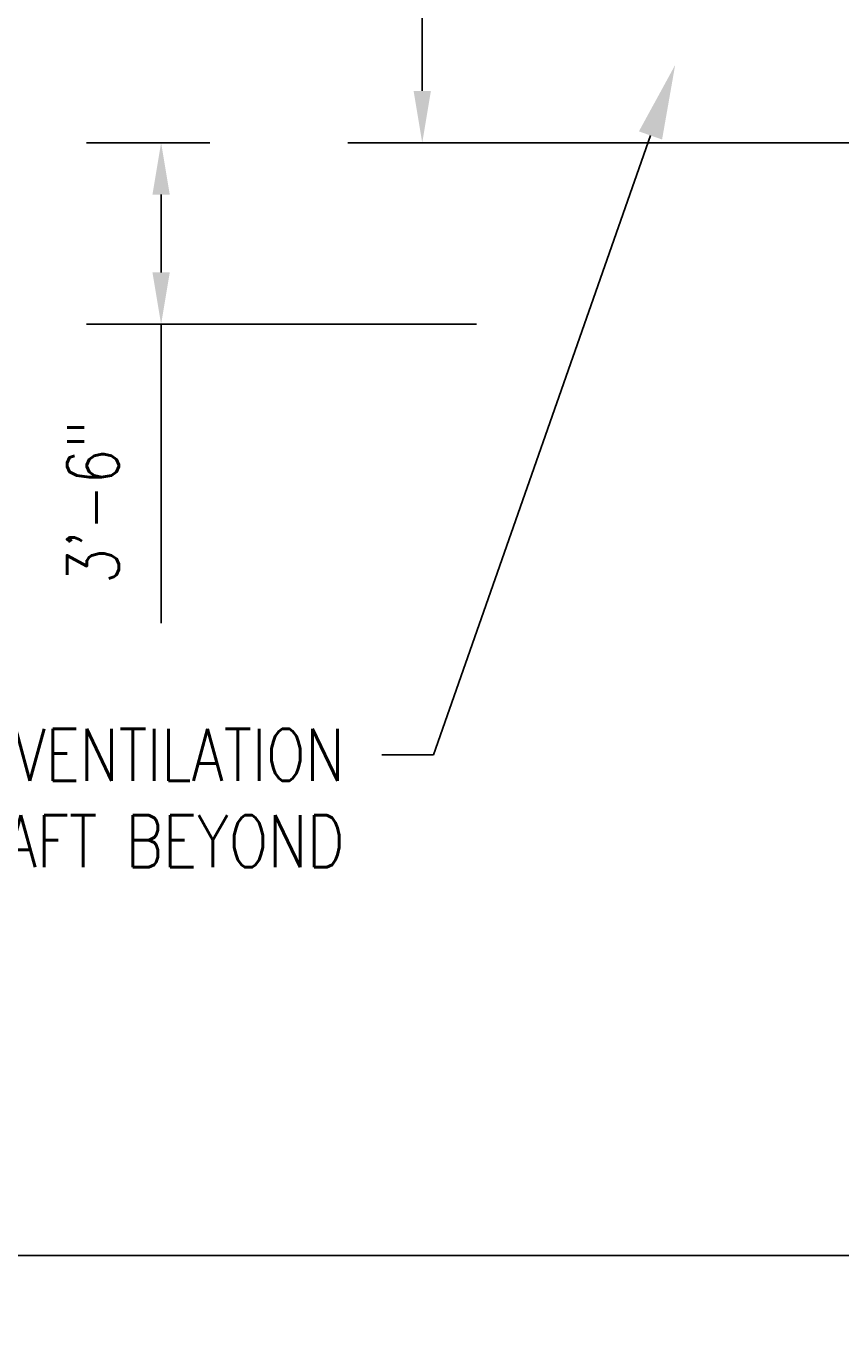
# Model space of a CAD drawing. Header units: inches. Extents: x -23263 to 12194, y -1275 to 507.
# Tile 3 of 8: x -380 to -192, y -1275 to -973. Entities that reach past the tile are written whole.
import ezdxf
from ezdxf import colors
from ezdxf.entities.mleader import LeaderData, LeaderLine
from ezdxf.math import Vec2, Vec3

# ---------------------------------------------------------------- set-up
doc = ezdxf.new("R2010")
doc.units = ezdxf.units.IN
doc.header["$MEASUREMENT"] = 0
doc.layers.add('S-ANNO-DIMS', color=1, linetype='Continuous')
doc.layers.add('S-ANNO-TEXT', color=2, linetype='Continuous')
doc.styles.add('Annotative', font='romans.shx', dxfattribs={"width": 0.8, "height": 0.125})
doc.dimstyles.new('Annotative', dxfattribs={"dimscale": 0, "dimtxt": 0.125, "dimasz": 0.125, "dimexe": 0.179688, "dimexo": 0.0625, "dimgap": 0.09, "dimtad": 1, "dimdec": 3, "dimzin": 3, "dimdsep": 46, "dimlunit": 4, "dimtxsty": 'Annotative', "dimcen": 0.09, "dimclrt": 2, "dimazin": 2, "dimtfac": 1, "dimtdec": 3, "dimtmove": 1, "dimatfit": 3, "dimfxl": 1, "dimtfill": 1, "dimfrac": 2, "dimtolj": 1, "dimtzin": 0, "dimarcsym": 0})

# ---------------------------------------------------------------- blocks, each defined once
blk = doc.blocks.new('*D24')
at = {"layer": 'Defpoints', "color": 0, "transparency": 16777216}
for p in [(-288.55, -802), (-169.5, -802), (-156, -1000)]:
    blk.add_point(p, dxfattribs=at)
at = {"layer": 'S-ANNO-DIMS', "color": 0, "lineweight": -2, "transparency": 16777216}
for p, q in [((-175.5, -802), (-305.8, -802)), ((-288.55, -988), (-288.55, -814)), ((-162, -1000), (-305.8, -1000))]:
    blk.add_line(p, q, dxfattribs=at)
at = {"layer": 'S-ANNO-DIMS', "color": 0, "transparency": 16777216}
for points in [[(-290.55, -814), (-286.55, -814), (-288.55, -802)], [(-290.55, -988), (-286.55, -988), (-288.55, -1000)]]:
    blk.add_solid(points, dxfattribs=at)
at = {"layer": 'S-ANNO-DIMS', "color": 2, "transparency": 16777216, "insert": (-304.33, -901), "char_height": 12, "attachment_point": 5, "rotation": 90, "style": 'Annotative', "bg_fill": 3, "box_fill_scale": 1.25, "bg_fill_color": 256, "bg_fill_true_color": 13158600, "bg_fill_transparency": 0}
blk.add_mtext('\\A1;16\'-6"', dxfattribs=at)
blk = doc.blocks.new('*D27')
at = {"layer": 'Defpoints', "color": 0, "transparency": 16777216}
for p in [(-660, -1030), (660, -1045), (660, -1257.46)]:
    blk.add_point(p, dxfattribs=at)
at = {"layer": 'S-ANNO-DIMS', "color": 0, "lineweight": -2, "transparency": 16777216}
for p, q in [((-660, -1036), (-660, -1274.71)), ((660, -1051), (660, -1274.71)), ((-648, -1257.46), (648, -1257.46))]:
    blk.add_line(p, q, dxfattribs=at)
at = {"layer": 'S-ANNO-DIMS', "color": 0, "transparency": 16777216}
for points in [[(-648, -1255.46), (-648, -1259.46), (-660, -1257.46)], [(648, -1255.46), (648, -1259.46), (660, -1257.46)]]:
    blk.add_solid(points, dxfattribs=at)
at = {"layer": 'S-ANNO-DIMS', "color": 2, "transparency": 16777216, "insert": (0, -1241.67), "char_height": 12, "attachment_point": 5, "style": 'Annotative', "bg_fill": 3, "box_fill_scale": 1.25, "bg_fill_color": 256, "bg_fill_true_color": 13158600, "bg_fill_transparency": 0}
blk.add_mtext('\\A1;110\'-0"', dxfattribs=at)
blk = doc.blocks.new('*D38')
at = {"layer": 'Defpoints', "color": 0, "transparency": 16777216}
for p in [(-349, -1000), (-331.75, -1000), (-270, -1042)]:
    blk.add_point(p, dxfattribs=at)
at = {"layer": 'S-ANNO-DIMS', "color": 0, "lineweight": -2, "transparency": 16777216}
for p, q in [((-337.75, -1000), (-366.25, -1000)), ((-349, -1030), (-349, -1012)), ((-276, -1042), (-366.25, -1042)), ((-349, -1111.2), (-349, -1042))]:
    blk.add_line(p, q, dxfattribs=at)
at = {"layer": 'S-ANNO-DIMS', "color": 0, "transparency": 16777216}
for points in [[(-351, -1012), (-347, -1012), (-349, -1000)], [(-351, -1030), (-347, -1030), (-349, -1042)]]:
    blk.add_solid(points, dxfattribs=at)
at = {"layer": 'S-ANNO-DIMS', "color": 2, "transparency": 16777216, "insert": (-364.78, -1083.14), "char_height": 12, "attachment_point": 5, "rotation": 90, "style": 'Annotative', "bg_fill": 3, "box_fill_scale": 1.25, "bg_fill_color": 256, "bg_fill_true_color": 13158600, "bg_fill_transparency": 0}
blk.add_mtext('\\A1;3\'-6"', dxfattribs=at)

msp = doc.modelspace()

# ---------------------------------------------------------------- dimensions: what is measured, and where the dimension line sits
at = {"layer": 'S-ANNO-DIMS'}
dim = msp.add_linear_dim(base=(-288.546, -802), p1=(-156, -1000), p2=(-169.5, -802), angle=90, dimstyle='Annotative', override={"dimpost": '\\X'}, dxfattribs=at)
dim.commit()
dim.dimension.update_dxf_attribs({"geometry": '*D24', "text_midpoint": (-304.3289, -901)})
dim = msp.add_linear_dim(base=(660, -1257.4558), p1=(-660, -1030), p2=(660, -1045), dimstyle='Annotative', override={"dimpost": '\\X'}, dxfattribs=at)
dim.commit()
dim.dimension.update_dxf_attribs({"geometry": '*D27', "text_midpoint": (0, -1241.6729)})

# ---------------------------------------------------------------- next in the draw order: dimensions: what is measured, and where the dimension line sits
dim = msp.add_linear_dim(base=(-348.9969, -1000), p1=(-270, -1042), p2=(-331.7469, -1000), angle=90, dimstyle='Annotative', override={"dimpost": '\\X'}, dxfattribs=at)
dim.commit()
dim.dimension.update_dxf_attribs({"geometry": '*D38', "text_midpoint": (-348.9969, -1083.1363), "dimtype": 160})

# ---------------------------------------------------------------- next in the draw order: leaders
at = {"layer": 'S-ANNO-TEXT'}
ml = msp.add_multileader_mtext('Standard', dxfattribs=at)
ml.set_content('NATURAL AIR VENTILATION\\PINTAKE SHAFT BEYOND', color=2, style='Annotative')
ml.set_leader_properties(color=1)
ml.build(insert=Vec2(0, 0))
ml.multileader.update_dxf_attribs({"dogleg_length": 0.125, "arrow_head_size": 17.28, "scale": 96})
ctx = ml.context
ctx.base_point, ctx.scale, ctx.char_height, ctx.arrow_head_size, ctx.landing_gap_size, ctx.plane_origin = Vec3(-498.5071, -1141.6264), 96, 12, 17.28, 8.64, Vec3(-236.4579, -1158.8978)
ctx.text_align_type = 2
notes = []
notes.append((ctx, [(0, (1, 1, 0), (-285.9128, -1141.6264), (-1, 0), 12, [(0, [(-230.0016, -982)], 0, [])])]))
ctx.mtext.insert, ctx.mtext.alignment, ctx.mtext.flow_direction = Vec3(-306.5528, -1135.6264), 3, 5
for ctx, leaders in notes:
    for number, flags, end, landing, length, lines in leaders:
        leader = LeaderData()
        leader.index, (leader.has_last_leader_line, leader.has_dogleg_vector, leader.attachment_direction) = number, flags
        leader.last_leader_point, leader.dogleg_vector, leader.dogleg_length = Vec3(end), Vec3(landing), length
        for number, points, colour, breaks in lines:
            line = LeaderLine()
            line.index, line.vertices, line.color, line.breaks = number, Vec3.list(points), colors.encode_raw_color(colour), breaks
            leader.lines.append(line)
        ctx.leaders.append(leader)

doc.saveas('drawing.dxf')
